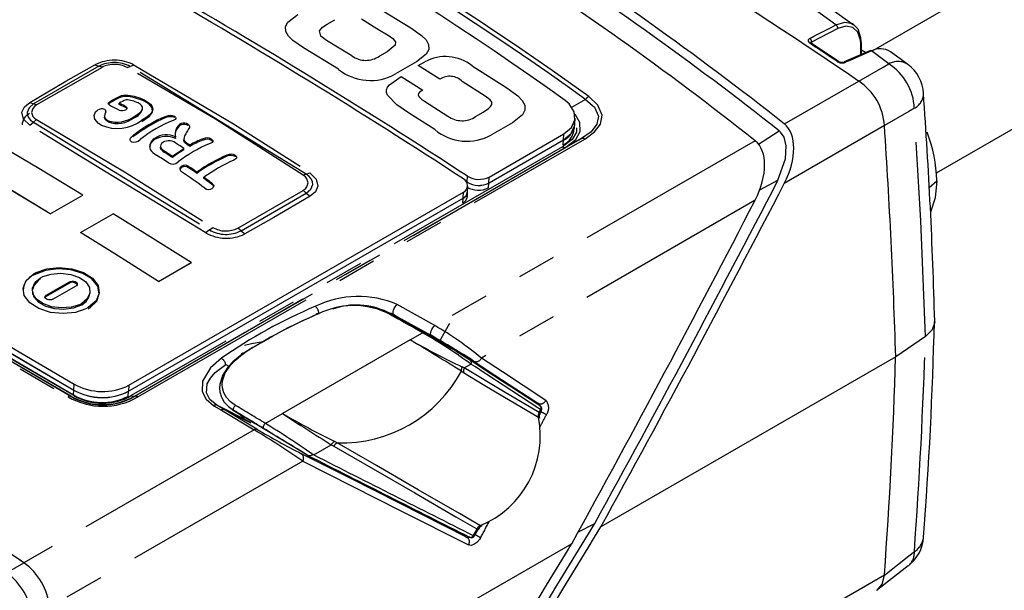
# Model space of a CAD drawing. Extents: x 5 to 415, y 5 to 292.
# Tile 13 of 29: x 208 to 240, y 59 to 77. Entities that reach past the tile are written whole.
import ezdxf

# ---------------------------------------------------------------- set-up
doc = ezdxf.new("R2010")
doc.units = 0
doc.linetypes.add('PHANTOM', pattern=[12.7, 6.35, -1.27, 1.27, -1.27, 1.27, -1.27])
doc.layers.get('0').update_dxf_attribs({"linetype": 'CONTINUOUS'})

msp = doc.modelspace()

# ---------------------------------------------------------------- linework, layer by layer
at = {"color": 7, "linetype": 'CONTINUOUS'}
for p, q in [((241.869, 79.972), (235.388, 76.23)), ((237.453, 72.226), (247.305, 77.914)), ((234.738, 77.055), (233.729, 77.783)), ((234.251, 75.871), (233.361, 76.463)), ((235.278, 76.219), (234.433, 75.85)), ((235.005, 76.1), (235.004, 76.476)), ((235.004, 76.249), (235.134, 76.169)), ((234.911, 75.226), (234.914, 75.224)), ((211.051, 74.718), (211.051, 74.759)), ((211.605, 74.559), (211.605, 74.6)), ((210.059, 74.273), (210.059, 74.274)), ((210.502, 74.538), (210.502, 74.579)), ((210.762, 74.464), (210.762, 74.505)), ((211.533, 74.301), (211.533, 74.342)), ((211.253, 74.03), (211.254, 74.07)), ((212.295, 74.033), (212.296, 74.074)), ((212.579, 74.031), (212.58, 74.072)), ((225.643, 73.818), (225.654, 74.016)), ((210.404, 73.892), (210.405, 73.933)), ((212.794, 73.802), (212.795, 73.843)), ((213.021, 73.77), (213.022, 73.812)), ((225.635, 73.676), (225.644, 73.832)), ((235.75, 73.774), (235.75, 73.77)), ((211.217, 73.405), (211.218, 73.446)), ((211.922, 73.355), (211.922, 73.356)), ((212.591, 73.405), (212.601, 73.355)), ((212.601, 73.361), (212.602, 73.401)), ((213.503, 73.301), (213.504, 73.342)), ((222.845, 72.091), (225.282, 73.498)), ((222.851, 71.904), (225.271, 73.301)), ((212.117, 73.1), (212.116, 73.064)), ((212.117, 73.115), (212.117, 73.111)), ((212.125, 73.003), (212.126, 73.043)), ((212.875, 72.985), (212.877, 73.025)), ((213.07, 73.098), (213.071, 73.138)), ((212.503, 72.732), (212.504, 72.772)), ((214.281, 72.768), (214.282, 72.809)), ((214.561, 72.756), (214.562, 72.797)), ((212.794, 72.399), (212.795, 72.44)), ((213.033, 72.397), (213.035, 72.438)), ((213.299, 72.21), (213.301, 72.25)), ((213.529, 72.044), (213.53, 72.085)), ((213.794, 71.85), (213.796, 71.89)), ((222.134, 71.597), (222.146, 71.795)), ((222.834, 71.894), (222.851, 71.904)), ((208.516, 70.89), (209.576, 71.503)), ((208.516, 70.887), (209.576, 71.5)), ((209.576, 71.503), (209.576, 71.5)), ((211.074, 65.092), (221.997, 71.397)), ((211.074, 65.092), (221.997, 71.397)), ((211.086, 65.289), (222.008, 71.594)), ((222.134, 71.442), (222.143, 71.598)), ((208.516, 70.89), (208.516, 70.887)), ((209.507, 70.281), (210.568, 70.893)), ((209.507, 70.281), (209.507, 70.278)), ((212.055, 68.682), (213.116, 69.294)), ((212.055, 68.679), (213.116, 69.291)), ((213.116, 69.294), (213.116, 69.291)), ((209.143, 68.627), (208.385, 68.19)), ((208.387, 68.23), (209.145, 68.667)), ((208.599, 68.096), (209.357, 68.534)), ((212.055, 68.682), (212.055, 68.679)), ((221.223, 66.721), (221.567, 67.316)), ((237.09, 66.885), (236.119, 66.217)), ((214.772, 66.294), (214.722, 66.259)), ((236.119, 66.217), (226.493, 60.66)), ((214.489, 64.478), (215.208, 64.033)), ((214.705, 64.331), (214.872, 64.173)), ((224.507, 64.613), (224.511, 64.611)), ((224.515, 64.608), (224.512, 64.61)), ((224.515, 64.608), (224.513, 64.609)), ((216.926, 62.997), (215.219, 64.027)), ((219.557, 63.786), (219.556, 63.786)), ((216.926, 62.997), (216.928, 62.995)), ((225.745, 60.489), (226.293, 60.776)), ((222.605, 60.699), (222.612, 60.701)), ((222.608, 60.693), (222.606, 60.692)), ((222.212, 60.324), (222.207, 60.326)), ((225.543, 60.112), (208.86, 50.481)), ((235.541, 58.626), (236.529, 59.399)), ((235.75, 59.089), (235.75, 59.086))]:
    msp.add_line(p, q, dxfattribs=at)
at = {"color": 8, "linetype": 'PHANTOM'}
for p, q in [((219.144, 77.668), (220.285, 76.971)), ((217.557, 77.089), (217.805, 77.232)), ((234.231, 76.942), (233.374, 76.499)), ((217.928, 75.61), (216.787, 76.307)), ((233.374, 76.499), (233.374, 76.455)), ((234.979, 76.088), (234.978, 76.436)), ((235.891, 75.789), (235.33, 76.209)), ((219.515, 76.187), (219.266, 76.043)), ((210.1, 75.71), (207.973, 74.482)), ((210.207, 75.675), (208.071, 74.445)), ((209.976, 75.758), (210.1, 75.71)), ((210.207, 75.678), (210.1, 75.71)), ((211.024, 75.671), (211.129, 75.702)), ((211.251, 75.749), (211.129, 75.702)), ((216.871, 72.188), (211.129, 75.702)), ((220.471, 75.856), (219.784, 75.459)), ((220.531, 75.731), (220.748, 75.856)), ((221.238, 75.288), (220.531, 75.731)), ((222.289, 75.722), (223.428, 75)), ((219.977, 75.376), (220.685, 74.933)), ((232.484, 73.825), (234.911, 75.226)), ((220.685, 74.933), (220.621, 74.896)), ((222.717, 74.738), (221.968, 75.213)), ((210.763, 74.676), (210.764, 74.717)), ((225.995, 74.626), (225.531, 74.367)), ((207.845, 74.528), (207.973, 74.482)), ((208.071, 74.445), (207.973, 74.482)), ((210.95, 74.374), (210.95, 74.415)), ((220.737, 74.566), (221.5, 74.082)), ((208.07, 73.966), (207.974, 73.88)), ((221.072, 73.639), (220.241, 74.167)), ((222.404, 74.07), (222.653, 74.214)), ((207.847, 73.784), (207.974, 73.88)), ((207.974, 73.88), (213.715, 70.366)), ((223.609, 73.867), (222.921, 73.47)), ((235.75, 73.77), (232.481, 71.883)), ((225.861, 73.348), (211.265, 64.922)), ((211.373, 64.905), (225.969, 73.331)), ((225.262, 73.146), (225.271, 73.301)), ((225.271, 73.301), (225.282, 73.498)), ((225.353, 73.064), (225.861, 73.348)), ((231.643, 73.167), (232.32, 73.596)), ((225.245, 73.081), (211.16, 64.95)), ((211.267, 64.933), (225.353, 73.064)), ((212.961, 73.192), (212.984, 73.186)), ((212.983, 73.155), (212.984, 73.195)), ((231.534, 73.277), (221.073, 67.238)), ((212.275, 72.88), (212.276, 72.92)), ((216.871, 72.188), (216.776, 72.151)), ((216.871, 72.188), (216.996, 72.233)), ((222.127, 71.92), (222.138, 72.117)), ((222.834, 71.894), (222.845, 72.091)), ((222.125, 71.881), (222.127, 71.92)), ((222.824, 71.739), (222.834, 71.894)), ((231.681, 71.671), (232.274, 71.984)), ((237.213, 71.753), (237.462, 71.972)), ((214.639, 70.425), (216.774, 71.655)), ((214.745, 70.338), (216.871, 71.565)), ((216.871, 71.565), (216.775, 71.658)), ((216.871, 71.565), (216.998, 71.461)), ((221.987, 71.239), (221.997, 71.397)), ((221.997, 71.397), (222.008, 71.594)), ((231.531, 71.335), (222.592, 66.174)), ((213.715, 70.366), (213.822, 70.446)), ((214.745, 70.338), (214.639, 70.425)), ((213.715, 70.366), (213.593, 70.268)), ((214.745, 70.338), (214.867, 70.23)), ((207.986, 68.894), (207.987, 68.934)), ((209.143, 68.627), (209.145, 68.667)), ((208.385, 68.19), (208.387, 68.23)), ((209.543, 67.918), (209.544, 67.958)), ((221.073, 67.238), (219.847, 67.922)), ((219.735, 67.593), (220.96, 66.909)), ((219.999, 67.42), (219.735, 67.593)), ((220.264, 66.771), (220.67, 67.005)), ((220.264, 66.771), (216.097, 64.365)), ((214.246, 65.962), (214.348, 65.912)), ((222.033, 65.852), (222.252, 65.978)), ((221.938, 65.746), (222.01, 65.7)), ((222.033, 65.852), (221.962, 65.887)), ((209.285, 65.128), (209.296, 65.325)), ((211.086, 65.289), (211.074, 65.092)), ((209.276, 64.97), (209.285, 65.128)), ((211.065, 64.934), (211.074, 65.092)), ((224.455, 64.694), (224.002, 64.943)), ((209.193, 64.937), (209.19, 64.925)), ((211.265, 64.922), (211.267, 64.933)), ((213.862, 64.62), (214.102, 64.476)), ((214.19, 64.493), (213.95, 64.637)), ((214.102, 64.476), (215.176, 63.833)), ((215.263, 63.851), (214.19, 64.493)), ((214.19, 64.493), (215.062, 64.059)), ((215.219, 64.027), (214.51, 64.465)), ((215.538, 64.042), (216.097, 64.365)), ((224.527, 64.491), (224.535, 64.486)), ((215.062, 64.059), (214.872, 64.173)), ((215.176, 63.833), (207.653, 59.49)), ((217.117, 63.013), (217.693, 63.346)), ((217.693, 63.346), (217.77, 63.295)), ((216.761, 62.808), (208.492, 58.034)), ((221.673, 60.596), (222.13, 60.319)), ((222.335, 60.372), (222.328, 60.376)), ((207.087, 59.164), (207.653, 59.49)), ((234.099, 58.136), (235.75, 59.089))]:
    msp.add_line(p, q, dxfattribs=at)
at = {"color": 8, "linetype": 'PHANTOM', "flags": 128}
for points in [[(234.169, 77.063), (233.649, 77.439), (233.128, 77.812)], [(216.787, 76.307), (216.433, 76.555), (216.292, 76.693), (216.204, 76.845), (216.195, 77.004), (216.276, 77.155), (216.6, 77.406)], [(218.674, 77.256), (219.179, 76.947), (219.577, 76.704)], [(217.534, 76.552), (217.351, 76.693), (217.306, 76.863), (217.406, 76.986), (217.557, 77.089)], [(220.285, 76.971), (220.639, 76.719), (220.786, 76.569), (220.867, 76.423), (220.874, 76.261), (220.794, 76.109), (220.471, 75.856)], [(233.312, 76.62), (233.448, 76.69), (233.992, 76.971), (234.169, 77.063)], [(234.978, 76.436), (234.97, 76.559), (234.888, 76.821), (234.725, 76.982), (234.496, 77.024), (234.231, 76.942)], [(218.36, 76.047), (217.897, 76.33), (217.534, 76.552)], [(219.577, 76.704), (219.702, 76.615), (219.789, 76.511), (219.779, 76.399), (219.515, 76.187)], [(233.312, 76.62), (233.289, 76.605), (233.264, 76.572), (233.26, 76.534), (233.279, 76.496), (233.317, 76.462)], [(233.349, 76.473), (233.35, 76.478), (233.363, 76.493), (233.374, 76.499)], [(235.33, 76.209), (235.184, 76.145), (234.602, 75.891), (234.485, 75.84)], [(207.845, 74.528), (209.028, 75.223), (209.976, 75.758)], [(216.776, 72.151), (213.914, 73.981), (211.024, 75.671)], [(211.251, 75.749), (214.5, 73.826), (216.996, 72.233)], [(234.914, 75.224), (235.712, 75.685), (235.891, 75.789)], [(220.241, 74.167), (219.835, 74.445), (219.527, 74.761), (219.495, 74.851), (219.496, 74.938), (219.53, 75.024), (219.596, 75.107), (219.977, 75.376)], [(223.428, 75), (223.781, 74.741), (223.927, 74.587), (224.006, 74.438), (224.012, 74.274), (223.931, 74.119), (223.609, 73.867)], [(220.621, 74.896), (220.571, 74.861), (220.538, 74.818), (220.531, 74.772), (220.551, 74.724), (220.632, 74.64), (220.737, 74.566)], [(222.653, 74.214), (222.825, 74.329), (222.895, 74.396), (222.933, 74.462), (222.938, 74.5), (222.928, 74.539), (222.879, 74.61), (222.717, 74.738)], [(225.995, 74.626), (226.283, 74.378), (226.415, 74.085), (226.362, 73.813), (226.172, 73.57), (225.861, 73.348)], [(225.969, 73.331), (226.288, 73.563), (226.483, 73.821), (226.536, 74.117), (226.399, 74.442), (226.1, 74.724)], [(207.847, 73.784), (207.642, 73.981), (207.592, 74.207), (207.671, 74.38), (207.845, 74.528)], [(207.973, 74.482), (207.824, 74.356), (207.761, 74.198), (207.769, 74.114), (207.807, 74.031), (207.876, 73.951), (207.974, 73.88)], [(208.071, 74.445), (208, 74.393), (207.948, 74.334), (207.905, 74.204), (207.948, 74.074), (208, 74.016), (208.07, 73.966)], [(236.728, 74.338), (236.548, 74.234), (235.75, 73.774)], [(237.09, 66.885), (236.941, 70.663), (236.728, 74.338)], [(208.07, 73.966), (210.935, 72.261), (213.822, 70.446)], [(225.353, 73.064), (225.671, 73.314), (225.82, 73.578), (225.809, 73.872), (225.665, 74.125), (225.631, 74.158)], [(213.593, 70.268), (210.345, 72.247), (207.847, 73.784)], [(225.694, 73.697), (225.698, 73.562), (225.554, 73.318), (225.245, 73.081)], [(216.775, 71.658), (216.845, 71.707), (216.897, 71.766), (216.941, 71.898), (216.898, 72.033), (216.846, 72.095), (216.776, 72.151)], [(216.871, 71.565), (217.02, 71.691), (217.084, 71.852), (217.075, 71.939), (217.037, 72.027), (216.969, 72.111), (216.871, 72.188)], [(216.996, 72.233), (217.202, 72.025), (217.251, 71.789), (217.172, 71.61), (216.998, 71.461)], [(216.998, 71.461), (215.815, 70.765), (214.867, 70.23)], [(198.75, 70.934), (201.981, 69.064), (205.512, 67.009), (209.099, 64.909)], [(209.19, 64.925), (205.605, 67.023), (202.076, 69.076), (198.848, 70.945)], [(209.284, 64.952), (207.488, 66.004), (205.706, 67.045), (203.939, 68.074), (202.186, 69.093), (200.703, 69.952), (199.23, 70.803)], [(219.735, 67.593), (219.717, 67.615), (219.709, 67.65), (219.711, 67.695), (219.724, 67.745), (219.746, 67.797), (219.776, 67.847), (219.81, 67.89), (219.847, 67.922)], [(217.205, 67.596), (217.207, 67.61), (217.212, 67.622), (217.218, 67.63), (217.226, 67.636), (217.236, 67.638), (217.247, 67.636), (217.259, 67.631), (217.271, 67.622)], [(219.518, 67.681), (219.647, 67.638), (219.735, 67.593)], [(220.96, 66.909), (220.942, 66.932), (220.934, 66.966), (220.937, 67.011), (220.95, 67.061), (220.972, 67.113), (221.002, 67.163), (221.036, 67.205), (221.073, 67.238)], [(215.415, 66.686), (215.675, 66.835), (215.769, 66.883)], [(214.742, 66.284), (214.938, 66.411), (215.318, 66.63)], [(214.568, 64.629), (214.405, 64.747), (214.274, 64.885), (214.185, 65.037), (214.138, 65.199), (214.129, 65.313), (214.14, 65.428), (214.231, 65.695), (214.407, 65.952), (214.561, 66.111), (214.741, 66.26), (214.852, 66.34)], [(214.103, 66.169), (213.746, 65.856), (213.489, 65.418), (213.48, 65.083), (213.608, 64.834), (213.862, 64.62)], [(213.95, 64.637), (213.726, 64.826), (213.621, 65.042), (213.644, 65.329), (213.746, 65.52), (213.902, 65.701), (214.246, 65.962)], [(222.35, 66.07), (223.036, 65.622), (223.719, 65.176), (224.455, 64.694)], [(224.697, 64.795), (223.961, 65.278), (223.278, 65.725), (222.592, 66.174)], [(222.01, 65.7), (222.654, 65.316), (223.295, 64.933), (224.455, 64.24)], [(224.475, 64.393), (223.319, 65.084), (222.033, 65.852)], [(214.872, 64.173), (214.346, 64.438), (213.95, 64.637)], [(214.51, 64.465), (214.499, 64.479), (214.495, 64.5), (214.499, 64.528), (214.509, 64.557), (214.526, 64.587), (214.535, 64.598), (214.568, 64.629)], [(224.553, 64.453), (224.556, 64.456), (224.553, 64.47), (224.535, 64.486)], [(215.538, 64.042), (215.519, 64.027), (215.5, 64.005), (215.485, 63.981), (215.473, 63.955), (215.467, 63.93), (215.466, 63.908), (215.47, 63.89), (215.48, 63.879)], [(217.884, 63.403), (217.884, 63.403), (217.805, 63.448)], [(222.562, 60.7), (221.874, 61.098), (220.528, 61.876), (219.17, 62.661), (217.885, 63.403)], [(222.13, 60.319), (219.92, 61.433), (218.326, 62.237), (216.719, 63.05)], [(217.771, 63.294), (219.056, 62.553), (220.414, 61.77), (221.76, 60.993), (222.447, 60.597)], [(216.761, 62.808), (218.368, 61.993), (219.962, 61.187), (222.173, 60.072)], [(222.13, 60.319), (222.172, 60.311), (222.217, 60.323)], [(222.565, 60.307), (222.526, 60.243), (222.441, 60.147), (222.347, 60.082), (222.254, 60.056), (222.173, 60.072)], [(222.37, 60.373), (222.369, 60.369), (222.356, 60.365), (222.335, 60.372)], [(235.75, 59.086), (236.548, 59.71), (236.728, 59.851)]]:
    msp.add_lwpolyline(points, dxfattribs=at)
at = {"color": 7, "linetype": 'CONTINUOUS', "flags": 128}
for points in [[(234.169, 77.063), (234.458, 77.151), (234.706, 77.105), (234.884, 76.93), (234.971, 76.647), (234.979, 76.514)], [(189.694, 76.641), (190.029, 76.451), (191.376, 75.686), (194.105, 74.131), (196.88, 72.54), (199.909, 70.794), (202.988, 69.01), (206.119, 67.186), (209.296, 65.325)], [(189.705, 76.431), (194.398, 73.759), (199.229, 70.983), (204.191, 68.105), (206.723, 66.628), (209.285, 65.128)], [(189.705, 76.431), (190.043, 76.239), (191.404, 75.467), (192.776, 74.685), (194.16, 73.895), (195.556, 73.096), (196.258, 72.693), (197.67, 71.882), (199.093, 71.061), (199.808, 70.648), (201.247, 69.816), (202.697, 68.975), (204.157, 68.126), (204.89, 67.699), (206.365, 66.838), (207.82, 65.987), (209.285, 65.128)], [(189.713, 76.263), (192.038, 74.942), (196.795, 72.221), (201.689, 69.396), (206.714, 66.47), (209.276, 64.97)], [(236.511, 75.771), (236.387, 75.865), (235.949, 76.181)], [(211.605, 74.599), (211.707, 74.538), (211.79, 74.469), (211.834, 74.412), (211.859, 74.352), (211.862, 74.293), (211.844, 74.234), (211.806, 74.174), (211.75, 74.115), (211.642, 74.03), (211.51, 73.944)], [(225.282, 73.498), (225.531, 73.705), (225.648, 73.955), (225.626, 74.217), (225.456, 74.487), (225.329, 74.594)], [(210.179, 73.783), (210.09, 73.841), (209.968, 73.986), (209.949, 74.101), (209.998, 74.216), (210.059, 74.273)], [(210.499, 74.409), (210.434, 74.448), (210.414, 74.472), (210.409, 74.494), (210.419, 74.516), (210.457, 74.551), (210.502, 74.579)], [(210.502, 74.538), (210.434, 74.492), (210.425, 74.482)], [(210.95, 74.414), (210.999, 74.387), (211.021, 74.366), (211.027, 74.346), (211.017, 74.321), (210.993, 74.297), (210.983, 74.29)], [(211.019, 74.326), (210.997, 74.347), (210.95, 74.374)], [(211.254, 74.07), (211.347, 74.128), (211.429, 74.187), (211.481, 74.235), (211.517, 74.287), (211.531, 74.326), (211.532, 74.367), (211.522, 74.4), (211.498, 74.433), (211.451, 74.473), (211.388, 74.511)], [(211.509, 73.904), (211.753, 74.079), (211.851, 74.212), (211.844, 74.352), (211.744, 74.47), (211.605, 74.559)], [(210.329, 74.225), (210.295, 74.15), (210.283, 74.072), (210.314, 74.004), (210.405, 73.932)], [(210.404, 73.892), (210.326, 73.949), (210.284, 74.02), (210.286, 74.045)], [(212.58, 74.071), (212.606, 74.048), (212.617, 74.025), (212.613, 73.999), (212.59, 73.974), (212.526, 73.942)], [(213.022, 73.811), (213.049, 73.787), (213.066, 73.755), (213.059, 73.704), (213.022, 73.64)], [(225.271, 73.301), (225.52, 73.508), (225.636, 73.759), (225.632, 73.818)], [(211.166, 73.246), (211.141, 73.27), (211.128, 73.3), (211.129, 73.338), (211.149, 73.378), (211.218, 73.444)], [(212.983, 73.149), (212.9, 73.22), (212.877, 73.283), (212.881, 73.302)], [(212.938, 73.502), (212.9, 73.432), (212.878, 73.333), (212.896, 73.274), (212.948, 73.22), (212.984, 73.195)], [(213.785, 73.328), (213.808, 73.306), (213.822, 73.28), (213.822, 73.25), (213.802, 73.224), (213.733, 73.187)], [(232.274, 71.984), (232.519, 72.69), (232.54, 73.108), (232.473, 73.39), (232.362, 73.558), (232.32, 73.596)], [(209.576, 71.503), (208.148, 72.369), (207.026, 73.039)], [(212.124, 73), (212.114, 73.051), (212.119, 73.072)], [(212.504, 72.772), (212.712, 72.919), (212.877, 73.025)], [(212.877, 73.025), (212.753, 73.106), (212.655, 73.17)], [(213.819, 73.218), (213.822, 73.236), (213.806, 73.267), (213.783, 73.288)], [(212.276, 72.92), (212.404, 72.838), (212.504, 72.772)], [(214.562, 72.796), (214.588, 72.769), (214.601, 72.741), (214.599, 72.71), (214.578, 72.682), (214.512, 72.643)], [(208.516, 70.89), (207.088, 71.756), (205.966, 72.426)], [(208.516, 70.887), (207.088, 71.753), (205.966, 72.423)], [(212.794, 72.399), (212.759, 72.364), (212.757, 72.36)], [(213.796, 71.89), (213.844, 71.839), (213.856, 71.809), (213.851, 71.778), (213.826, 71.74), (213.804, 71.72)], [(237.462, 71.972), (237.408, 71.409), (237.253, 70.942)], [(221.987, 71.239), (222.085, 71.32), (222.131, 71.417), (222.129, 71.441)], [(221.996, 71.397), (222.094, 71.478), (222.14, 71.575), (222.138, 71.598)], [(199.132, 70.792), (200.605, 69.941), (202.09, 69.081), (203.844, 68.062), (205.613, 67.031), (207.396, 65.989), (209.193, 64.937)], [(213.116, 69.294), (211.689, 70.195), (210.568, 70.893)], [(212.055, 68.682), (210.628, 69.583), (209.507, 70.281)], [(212.055, 68.679), (210.628, 69.58), (209.507, 70.278)], [(207.987, 68.934), (208.061, 68.973), (208.408, 69.09), (208.805, 69.132), (209.222, 69.094), (209.604, 68.971), (209.892, 68.787), (210.077, 68.546), (210.117, 68.298), (210.018, 68.05), (209.757, 67.824)], [(209.757, 67.824), (209.683, 67.785), (209.335, 67.668), (208.939, 67.628), (208.522, 67.668), (208.14, 67.793), (207.852, 67.976), (207.667, 68.216), (207.627, 68.462), (207.726, 68.709), (207.987, 68.934)], [(209.544, 67.958), (209.469, 67.92), (209.2, 67.839), (208.894, 67.813), (208.557, 67.852), (208.275, 67.954), (208.071, 68.098), (207.951, 68.279), (207.935, 68.462), (208.022, 68.653), (208.2, 68.802)], [(209.755, 67.784), (209.824, 67.827), (210.034, 68.035), (210.117, 68.276), (210.065, 68.529), (209.872, 68.763), (209.577, 68.943), (209.183, 69.061), (208.775, 69.092), (208.36, 69.04), (207.986, 68.894)], [(208.2, 68.802), (208.275, 68.841), (208.544, 68.922), (208.85, 68.949), (209.187, 68.911), (209.469, 68.809), (209.673, 68.666), (209.793, 68.483), (209.809, 68.299), (209.722, 68.108), (209.544, 67.958)], [(208.198, 68.762), (208.132, 68.719), (207.986, 68.561), (207.929, 68.383), (207.976, 68.179), (208.132, 68.004), (208.359, 67.875), (208.655, 67.793), (208.958, 67.774), (209.279, 67.816), (209.543, 67.918)], [(209.145, 68.667), (209.182, 68.682), (209.226, 68.689), (209.279, 68.688), (209.329, 68.675), (209.365, 68.656), (209.391, 68.629), (209.4, 68.599), (209.393, 68.57), (209.369, 68.541), (209.357, 68.534)], [(208.599, 68.096), (208.562, 68.081), (208.518, 68.074), (208.465, 68.075), (208.415, 68.088), (208.379, 68.108), (208.353, 68.135), (208.344, 68.164), (208.351, 68.194), (208.375, 68.222), (208.387, 68.23)], [(208.385, 68.19), (208.359, 68.168), (208.352, 68.155)], [(237.385, 67.38), (237.393, 67.35), (237.31, 67.102), (237.09, 66.885)], [(214.86, 66.595), (215.087, 66.654), (215.406, 66.705)], [(214.722, 66.259), (214.722, 66.259), (214.657, 66.209), (214.474, 66.05), (214.316, 65.878), (214.143, 65.61), (214.049, 65.315), (214.04, 65.194), (214.051, 65.07), (214.102, 64.902), (214.199, 64.737), (214.332, 64.595), (214.51, 64.465), (214.51, 64.465)], [(214.772, 66.294), (214.774, 66.32), (214.785, 66.339), (214.803, 66.35), (214.826, 66.35), (214.845, 66.344), (214.852, 66.34)], [(224.553, 64.452), (224.556, 64.457), (224.568, 64.499), (224.565, 64.541), (224.543, 64.582), (224.515, 64.608), (224.509, 64.611)], [(224.511, 64.371), (224.524, 64.395), (224.554, 64.452)], [(217.1, 63.017), (217.095, 63.018), (217.08, 63.016), (217.063, 63.008), (217.03, 62.992), (216.995, 62.982), (216.96, 62.983), (216.928, 62.995)], [(217.117, 63.013), (217.11, 63.015), (217.1, 63.017)], [(222.372, 60.373), (222.392, 60.409), (222.482, 60.576)], [(235.493, 58.59), (235.513, 58.596), (235.682, 58.791), (235.75, 59.086)]]:
    msp.add_lwpolyline(points, dxfattribs=at)
at = {"color": 7, "linetype": 'CONTINUOUS'}
for centre, radius, start, end in [((112.172, -105.554), 218.509, 55.82594, 64.17944), ((157.005, -21.15), 117.623, 54.48767, 65.5177), ((103.14, -110.047), 217.442, 56.86142, 63.14396), ((103.186, -110.129), 217.631, 56.86755, 63.13782), ((163.952, -12.926), 110.273, 51.68505, 57.36226), ((234.956, 76.472), 0.0481, 4.6935, 62.1624), ((233.386, 76.509), 0.0517, 219.3325, 242.6791), ((235.295, 76.169), 0.053, 48.9503, 108.7411), ((235.62, 75.664), 0.617, 57.5254, 118.0204), ((234.364, 76.042), 0.204, 236.8946, 289.6945), ((235.735, 74.733), 1.3, 3.8364, 53.0494), ((233.88, 73.662), 1.873, 3.4061, 56.4899), ((213.818, 68.58), 6.854, 116.4588, 118.926), ((214.041, 68.137), 7.315, 116.6259, 118.94), ((213.635, 69.163), 6.065, 115.9273, 118.2753), ((210.967, 74.291), 0.436, 78.9338, 117.8905), ((210.971, 74.301), 0.464, 80.0681, 116.5371), ((210.853, 73.298), 1.326, 66.2105, 84.3601), ((210.831, 72.948), 1.824, 64.8847, 83.0757), ((210.843, 72.95), 1.78, 64.6647, 83.297), ((72.405, 62.976), 165.046, 1.52935, 4.1164), ((210.207, 74.041), 0.275, 71.1322, 122.5409), ((210.268, 74.244), 0.0638, 343.0146, 64.4695), ((198.38, 48.648), 28.469, 64.2031, 64.8074), ((198.546, 48.742), 28.512, 64.2105, 64.6293), ((198.371, 48.319), 28.932, 64.2307, 64.6433), ((210.864, 74.53), 0.268, 249.2734, 296.3007), ((211.122, 74.437), 0.428, 287.8267, 341.6103), ((208.012, 73.782), 0.416, 114.1852, 178.1815), ((210.701, 75.048), 1.368, 247.6044, 306.2571), ((210.28, 74.209), 0.0503, 6.2081, 48.4724), ((210.702, 74.742), 0.901, 250.6822, 307.7251), ((210.695, 74.829), 0.943, 252.0902, 306.3616), ((214.254, 69.434), 4.998, 113.0858, 127.4207), ((214.013, 69.89), 4.522, 112.3279, 128.1828), ((214.175, 69.879), 4.384, 112.0858, 128.4432), ((212.435, 73.721), 0.342, 65.1147, 114.3435), ((212.436, 73.755), 0.348, 65.4373, 113.7496), ((212.987, 73.495), 0.396, 119.0316, 193.7846), ((213.017, 73.438), 0.427, 121.5595, 176.6097), ((212.868, 73.5), 0.31, 60.518, 103.9332), ((212.868, 73.535), 0.316, 60.8533, 103.543), ((216.909, 71.203), 4.588, 147.9159, 149.9343), ((225.012, 73.698), 0.608, 294.2719, 357.8668), ((225.049, 73.836), 0.58, 292.4887, 347.793), ((35.674, 60.218), 200.535, 1.71425, 3.87498), ((211.256, 73.499), 0.269, 250.4732, 316.0779), ((212.107, 73.012), 0.353, 121.7834, 171.058), ((212.07, 73.085), 0.308, 118.7352, 197.84), ((212.301, 72.707), 0.714, 65.1325, 122.0905), ((212.303, 72.765), 0.702, 64.8227, 122.8447), ((215.141, 69.341), 4.285, 112.4818, 118.9093), ((214.999, 69.595), 4.034, 111.764, 118.5583), ((213.632, 73.017), 0.311, 60.8129, 114.4817), ((213.632, 73.052), 0.316, 61.0846, 113.9122), ((232.843, 71.87), 4.62, 1.2699, 21.3515), ((212.267, 73.327), 0.594, 214.4238, 241.0494), ((212.258, 73.094), 0.142, 117.8481, 201.1099), ((212.514, 73.325), 0.507, 219.7734, 241.8424), ((212.516, 73.368), 0.508, 219.7328, 241.7868), ((212.389, 72.883), 0.391, 47.1974, 120.3134), ((215.773, 68.24), 5.555, 121.4475, 126.0664), ((215.492, 68.935), 4.602, 112.4741, 127.5104), ((202.323, 56.85), 19.475, 56.5086, 56.8136), ((202.887, 57.78), 18.428, 56.4499, 56.7726), ((199.599, 53.135), 23.244, 56.6634, 57.8165), ((200.907, 55.08), 21.118, 56.696, 57.4333), ((216.437, 67.833), 5.385, 113.6025, 125.642), ((216.387, 67.962), 5.283, 113.4767, 125.7464), ((214.41, 72.502), 0.296, 59.3996, 115.9103), ((214.412, 72.539), 0.298, 59.6257, 115.7234), ((212.512, 72.773), 0.259, 237.6645, 313.6722), ((212.849, 72.354), 0.1, 122.3579, 243.2697), ((212.912, 72.234), 0.203, 53.4022, 125.698), ((212.914, 72.273), 0.204, 53.5724, 125.5556), ((196.825, 49.142), 28.346, 54.4669, 55.1241), ((196.322, 48.455), 29.231, 54.4906, 55.128), ((216.874, 67.35), 5.796, 114.0485, 125.2323), ((191.024, 40.558), 38.466, 54.1274, 55.5144), ((188.998, 38.294), 41.723, 53.5372, 53.989), ((189.267, 38.665), 41.298, 53.563, 54.0193), ((221.897, 71.811), 0.244, 297.0465, 62.9422), ((222.516, 72.764), 0.749, 239.7155, 296.0645), ((213.69, 71.891), 0.205, 232.5026, 303.8007), ((213.735, 71.746), 0.12, 7.1504, 60.1994), ((222.495, 72.408), 0.748, 239.7481, 296.1005), ((222.505, 72.566), 0.748, 239.7275, 296.0907), ((222.505, 72.566), 0.749, 239.7374, 296.0807), ((-191.519, 290.894), 476.993, 331.15537, 332.68139), ((221.92, 71.592), 0.209, 291.353, 1.4867), ((208.198, 68.364), 0.571, 111.8012, 177.4348), ((209.24, 68.461), 0.192, 36.6821, 120.3379), ((209.309, 68.369), 0.507, 297.3981, 352.1442), ((218.57, 65.022), 3.169, 66.2276, 116.098), ((218.426, 65.265), 2.625, 66.362, 116.1149), ((218.514, 65.602), 2.308, 64.0512, 109.7476), ((223.933, 52.133), 16.862, 113.2732, 122.5838), ((223.819, 52.366), 16.604, 113.4737, 122.6864), ((102.715, 70.632), 134.708, 355.61133, 358.6081), ((67.616, 71.36), 168.581, 355.82585, 358.25167), ((218.021, 67.846), 4.445, 268.2409, 331.7967), ((210.225, 66.98), 1.898, 240.6775, 296.9684), ((210.204, 66.597), 1.873, 240.3259, 297.3808), ((210.213, 66.755), 1.873, 240.3133, 297.3804), ((210.214, 66.806), 1.918, 241.0313, 296.6525), ((210.233, 66.717), 2.062, 239.702, 300.0944), ((224.689, 64.259), 0.209, 147.8203, 193.7866), ((221.347, 63.627), 3.168, 292.5504, 11.1735), ((224.435, 64.194), 0.0509, 17.3238, 66.7018), ((72.758, -140.41), 241.157, 55.98807, 57.4016), ((-181.726, 307.444), 476.786, 327.31828, 328.84497), ((222.681, 60.489), 0.216, 110.3297, 156.6922), ((70.3, -144.098), 245.589, 55.9941, 56.3065), ((222.272, 60.414), 0.107, 238.8096, 337.645), ((235.735, 60.416), 1.3, 307.996, 355.8424), ((206.456, 57.831), 2.046, 5.6953, 54.2006)]:
    msp.add_arc(centre, radius, start, end, dxfattribs=at)
at = {"color": 8, "linetype": 'PHANTOM'}
for centre, radius, start, end in [((156.912, -21.75), 118.719, 54.35302, 59.99313), ((156.878, -21.743), 118.592, 54.35133, 59.99316), ((234.089, 76.946), 0.141, 358.2955, 55.8261), ((233.233, 76.503), 0.141, 358.2961, 55.8201), ((233.341, 76.424), 0.0444, 62.5023, 121.8331), ((98.562, -127.009), 244.047, 56.23313, 56.4841), ((234.957, 76.479), 0.0472, 295.4246, 356.2966), ((210.604, 74.505), 1.402, 62.5608, 116.6187), ((218.816, 76.696), 0.793, 234.9086, 304.6276), ((221.419, 74.637), 1.391, 51.2646, 118.8333), ((234.231, 75.835), 0.0417, 59.2947, 123.8861), ((234.376, 76.132), 0.312, 237.3185, 290.5006), ((210.607, 74.727), 1.106, 61.8274, 117.3372), ((210.609, 74.876), 0.897, 62.4462, 116.6577), ((218.967, 76.91), 1.665, 231.3513, 299.3689), ((234.451, 75.8), 0.0528, 48.8764, 109.8266), ((236.189, 75.243), 0.622, 58.2777, 118.6152), ((234.926, 74.266), 1.803, 2.2663, 57.6267), ((221.557, 74.805), 0.579, 44.7874, 123.4476), ((226.247, 74.459), 0.302, 118.9314, 146.5522), ((236.466, 74.84), 0.566, 297.5421, 358.0235), ((221.961, 74.71), 0.779, 233.8006, 304.6681), ((222.119, 74.897), 1.637, 230.2212, 299.3337), ((225.901, 73.248), 0.107, 50.6281, 111.6574), ((225.313, 73.164), 0.107, 230.7835, 291.7014), ((214.249, 71.156), 0.828, 238.9787, 298.0727), ((214.265, 71.454), 1.363, 240.4525, 296.1719), ((214.255, 71.268), 1.051, 239.0948, 297.7376), ((223.818, 52.22), 16.999, 113.0013, 124.8549), ((216.939, 67.613), 0.348, 358.7125, 47.0922), ((219.507, 67.641), 0.0405, 65.7068, 134.4344), ((215.532, 57.703), 11.028, 50.1885, 59.8356), ((220.698, 66.977), 0.04, 66.0557, 135.0724), ((208.234, 44.259), 25.98, 57.0881, 60.6704), ((69.174, 72), 167.994, 355.8526, 358.2551), ((175.272, -8.492), 87.686, 57.84637, 59.12881), ((235.92, 94.765), 32.075, 240.7837, 244.1984), ((213.955, 65.915), 0.295, 9.3101, 59.8027), ((222.181, 66.028), 0.0869, 324.8765, 54.0032), ((222.417, 66.249), 0.191, 249.6065, 337.0296), ((222.156, 65.784), 0.22, 152.0797, 190.0752), ((222.227, 65.744), 0.221, 151.0619, 191.5986), ((210.224, 66.558), 1.861, 239.6545, 300.1874), ((211.228, 65.033), 0.107, 230.7835, 291.7014), ((209.158, 64.838), 0.0922, 69.8508, 129.6728), ((210.24, 66.855), 2.255, 239.6194, 300.1581), ((210.23, 66.695), 2.053, 239.5644, 300.2591), ((211.304, 64.822), 0.107, 50.6281, 111.6574), ((213.921, 64.548), 0.0932, 72.2192, 129.7627), ((224.523, 64.872), 0.19, 249.1855, 336.3961), ((224.4, 64.61), 0.1, 4.2244, 56.8199), ((224.418, 64.548), 0.373, 322.9805, 41.5461), ((214.162, 64.405), 0.0929, 72.3047, 129.8894), ((230.854, 89.802), 29.407, 239.8803, 243.6578), ((259.478, 130.527), 79.116, 236.74819, 238.1196), ((224.667, 64.291), 0.218, 151.8547, 193.3178), ((224.408, 64.248), 0.16, 50.205, 65.3369), ((224.455, 64.542), 0.0886, 324.865, 50.473), ((224.46, 64.536), 0.0904, 326.3892, 51.9528), ((221.87, 59.282), 5.789, 60.5525, 62.5703), ((215.235, 63.763), 0.0919, 72.7015, 130.4501), ((194.939, 30.812), 38.729, 55.7045, 58.4979), ((228.465, 86.114), 25.883, 239.3323, 243.0122), ((217.905, 63.226), 0.244, 114.2974, 150.5672), ((217.98, 63.189), 0.234, 114.0922, 153.2731), ((216.603, 62.905), 0.185, 328.3438, 51.4066), ((222.642, 60.496), 0.22, 111.2729, 152.5421), ((222.363, 60.423), 0.193, 52.1421, 64.3041), ((222.592, 60.739), 0.0486, 231.8635, 286.3415), ((222.015, 60.172), 0.187, 327.5566, 51.8792), ((222.243, 60.409), 0.0909, 250.0008, 338.6994), ((222.249, 60.408), 0.0921, 248.8333, 337.5668), ((218.742, 53.581), 7.736, 60.386, 61.8783), ((236.395, 60.398), 0.64, 301.2499, 353.3472), ((236.167, 59.816), 0.562, 310.864, 3.5), ((205.89, 57.505), 2.046, 5.6953, 54.2006)]:
    msp.add_arc(centre, radius, start, end, dxfattribs=at)
at = {"color": 7, "linetype": 'CONTINUOUS'}
for centre, major_axis, ratio, start_param, end_param in [((55.232, -201.354), (164.055, 284.137), 0.577335, 6.199109, 6.256991), ((54.282, -201.903), (164.055, 284.137), 0.577335, 6.199109, 6.256999), ((231.491, 72.283), (0.919, 1.592), 0.577335, 4.793399, 6.199109), ((230.541, 71.735), (0.919, 1.592), 0.577335, 4.793399, 6.199109), ((83.514, 132.059), (138.245, 239.434), 0.577335, 4.747336, 4.793399), ((82.564, 131.511), (138.245, 239.434), 0.577335, 4.747336, 4.793399), ((358.979, -25.948), (227.019, -136.645), 0.040465, 2.249771, 2.256398), ((221.38, 66.446), (1.227, -0.792), 0.073858, 0.82856, 2.23427), ((221.43, 66.532), (1.175, -0.707), 0.040465, 0.844061, 2.249771), ((91.652, 136.815), (191.288, -115.138), 0.040465, 0.82767, 0.844061), ((94.837, 138.596), (200.198, -110.096), 0.041101, 5.391855, 5.425149), ((94.787, 138.509), (200.15, -110.008), 0.041327, 5.39127, 5.424999), ((93.163, 148.772), (138.245, 239.434), 0.577335, 4.63146, 4.677523), ((92.213, 148.224), (138.245, 239.434), 0.577335, 4.63146, 4.677523)]:
    msp.add_ellipse(centre, major_axis=major_axis, ratio=ratio, start_param=start_param, end_param=end_param, dxfattribs=at)
at = {"color": 8, "linetype": 'PHANTOM'}
for centre, major_axis, ratio, start_param, end_param in [((358.928, -26.034), (227.071, -136.73), 0.040646, 2.24968, 2.256307), ((91.602, 136.729), (191.339, -115.223), 0.04068, 0.827562, 0.843953), ((359.846, -25.504), (225.448, -137.734), 0.005834, 2.268981, 2.274596), ((359.794, -25.59), (225.397, -137.647), 0.005644, 2.269083, 2.274699), ((77.664, 128.682), (138.068, 239.373), 0.57763, 4.776351, 4.776752), ((78.064, 128.913), (138.068, 239.373), 0.57763, 4.77351, 4.775117), ((216.279, 63.502), (1.217, -0.798), 0.040819, 0.857543, 2.251584), ((216.227, 63.416), (1.166, -0.712), 0.005644, 0.931731, 2.269083), ((78.064, 128.913), (138.068, 239.373), 0.57763, 4.758613, 4.760777), ((77.664, 128.682), (138.068, 239.373), 0.57763, 4.759849, 4.760758)]:
    msp.add_ellipse(centre, major_axis=major_axis, ratio=ratio, start_param=start_param, end_param=end_param, dxfattribs=at)

doc.saveas('drawing.dxf')
